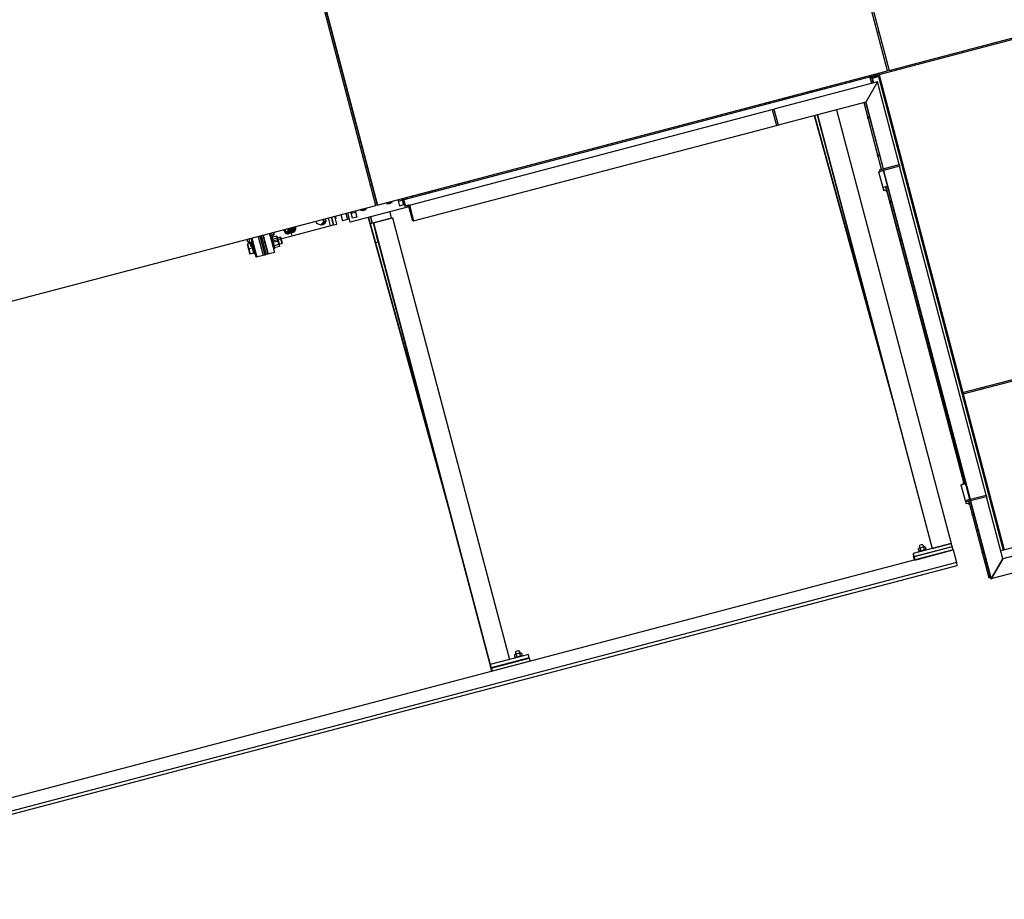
# Model space of a CAD drawing. Header units: millimetres. Extents: x 30 to 60678, y -866 to 36935.
# Tile 21 of 26: x 42865 to 45861, y 16333 to 19009. Entities that reach past the tile are written whole.
import ezdxf

# ---------------------------------------------------------------- set-up
doc = ezdxf.new("R2010")
doc.units = ezdxf.units.MM

# ---------------------------------------------------------------- blocks, each defined once
blk = doc.blocks.new('zw$6E5A')
at = {"color": 7}
for p, q in [((6606.4, 5419.4), (6352, 6386.5)), ((6356.5, 6387.6), (6610.9, 5420.6)), ((6356.8, 6387.7), (6611.3, 5420.6)), ((5049.8, 5009.8), (4795.4, 5976.9)), ((4799.6, 5978), (5054.1, 5011)), ((4799.9, 5978.1), (5054.4, 5011)), ((8164.6, 5824.1), (6580.3, 5407.3)), ((6610.9, 5420.6), (8163.3, 5829)), ((6580.4, 5536.6), (6575.9, 5535.4)), ((6580.4, 5536.6), (6575.9, 5535.4)), ((5054.1, 5011), (6606.4, 5419.4)), ((6577.6, 5406.6), (5134.3, 5026.9)), ((6553.8, 5398.3), (6578.1, 5404.7)), ((6558.5, 5380.9), (6553.8, 5398.3)), ((6556.1, 5406.1), (6557.4, 5401.3)), ((6557.6, 5406.5), (6558.9, 5401.7)), ((6557.9, 5399.4), (6558.7, 5396.5)), ((6558.3, 5396.4), (6559.5, 5396.7)), ((6558.3, 5396.4), (6558.3, 5396.4)), ((6558.3, 5396.4), (6562.1, 5381.8)), ((6558.3, 5396.4), (6562.1, 5381.9)), ((6559.4, 5399.8), (6560.2, 5396.9)), ((6559.5, 5396.7), (6578.8, 5401.8)), ((6559.5, 5396.7), (6559.5, 5396.7)), ((6559.5, 5396.7), (6563.3, 5382.2)), ((6559.5, 5396.7), (6563.3, 5382.2)), ((6567.2, 5409.1), (6568.5, 5404.2)), ((6568.4, 5409.4), (6569.6, 5404.5)), ((6569.1, 5402.3), (6569.9, 5399.4)), ((6569.8, 5409.7), (6571.1, 5404.9)), ((6570.2, 5402.6), (6570.9, 5399.7)), ((6571.6, 5403), (6572.4, 5400.1)), ((6577.6, 5406.6), (6578.1, 5404.7)), ((6578.8, 5401.8), (6957.9, 3960.8)), ((6579.5, 5412.3), (6580.8, 5407.5)), ((6580.3, 5407.3), (6834.7, 4440.2)), ((6580.6, 5407.4), (6835, 4440.3)), ((6610.9, 5420.6), (6606.4, 5419.4)), ((6575.5, 5385.4), (6260.5, 5302.5)), ((6391.6, 5362.9), (6392.9, 5358)), ((6391.8, 5362.9), (6393.1, 5358.1)), ((6403.5, 5366), (6404.8, 5361.1)), ((6415, 5369), (6416.3, 5364.2)), ((6432, 5373.5), (6433.3, 5368.6)), ((6494.8, 5389), (6432.2, 5372.5)), ((6436, 5374.5), (6436.2, 5373.6)), ((6436.3, 5374.6), (6436.6, 5373.6)), ((6452.4, 5378.8), (6452.6, 5377.9)), ((6467.8, 5382.9), (6468.1, 5381.9)), ((6495.8, 5385.1), (6494.8, 5389)), ((6575.5, 5385.4), (6539.9, 5324.3)), ((6575.5, 5385.4), (6539.9, 5324.3)), ((6641.7, 5133.9), (6575.5, 5385.4)), ((6277.1, 5332.7), (6278.3, 5327.9)), ((6277.6, 5332.9), (6279.5, 5329.2)), ((6278.5, 5333.1), (6279.8, 5328.3)), ((6288.1, 5335.6), (6289.4, 5330.8)), ((6288.7, 5335.8), (6290, 5331)), ((6373.5, 5357), (6290.6, 5335.2)), ((6291.6, 5331.4), (6290.6, 5335.2)), ((6291.7, 5336.6), (6292, 5335.6)), ((6291.7, 5336.6), (6292, 5335.6)), ((6291.7, 5335.5), (6292.7, 5331.7)), ((6294.7, 5337.4), (6295, 5336.4)), ((6294.7, 5337.4), (6295, 5336.4)), ((6297.7, 5338.2), (6298, 5337.2)), ((6297.7, 5338.2), (6298, 5337.2)), ((6307.3, 5340.7), (6307.6, 5339.7)), ((6314.9, 5342.7), (6315.4, 5341.8)), ((6317, 5343.2), (6317.2, 5342.3)), ((6317.3, 5343.3), (6317.8, 5342.4)), ((6318.5, 5343.6), (6318.7, 5342.6)), ((6319.1, 5343.8), (6319.5, 5342.8)), ((6322.6, 5344.7), (6323.1, 5343.8)), ((6324.5, 5345.2), (6324.7, 5344.2)), ((6332.5, 5347.3), (6332.7, 5346.3)), ((6333.5, 5347.6), (6333.6, 5346.6)), ((6334.8, 5347.9), (6334.8, 5346.9)), ((6337.7, 5348.7), (6337.7, 5347.6)), ((6338.9, 5349), (6339.2, 5348)), ((6340.1, 5349.3), (6340.1, 5348.3)), ((6344.9, 5350.6), (6345.2, 5349.6)), ((6373.2, 5358), (6374.5, 5353.2)), ((6374, 5358.2), (6375.2, 5353.4)), ((6234, 5321.4), (6235.2, 5316.5)), ((6235.4, 5321.8), (6236.7, 5316.9)), ((6245.1, 5324.3), (6246.4, 5319.5)), ((6255.6, 5301.2), (6260.5, 5302.5)), ((6260.5, 5302.5), (6273.2, 5254.1)), ((6260.5, 5302.5), (6273.2, 5254.1)), ((6539.9, 5324.3), (6273.2, 5254.1)), ((6279.5, 5329.2), (6279.6, 5329.1)), ((6534, 5322.8), (6587.4, 5119.7)), ((6534, 5322.8), (6587.4, 5119.7)), ((6539.3, 5324.2), (6592.7, 5121.1)), ((6539.9, 5324.3), (6593.3, 5121.2)), ((6600.7, 5330), (6597.9, 5329.2)), ((6599.7, 5329.7), (6664.5, 5083.1)), ((5151.6, 5010.8), (6255.6, 5301.2)), ((6255.6, 5301.2), (6268.4, 5252.9)), ((6255.6, 5301.2), (6268.4, 5252.9)), ((6382.7, 5283), (6620.6, 4423.3)), ((6383.8, 5283.2), (6596, 4516.4)), ((6392.4, 5285.5), (6741.7, 3966)), ((6393.1, 5285.7), (6742.4, 3966.2)), ((6451.2, 5301), (6800.4, 3981.5)), ((6551, 5279.7), (6545.7, 5278.3)), ((6546.5, 5275.4), (6545.7, 5278.3)), ((6551.8, 5276.8), (6546.5, 5275.4)), ((5164.3, 4962.4), (6268.4, 5252.9)), ((6268.4, 5252.9), (6273.2, 5254.1)), ((6581.5, 5163.6), (6576.2, 5162.2)), ((6577, 5159.3), (6576.2, 5162.2)), ((6582.3, 5160.7), (6577, 5159.3)), ((5023.5, 5127), (5019.3, 5125.9)), ((5023.5, 5127), (5019.3, 5125.9)), ((6593.3, 5121.2), (6641.7, 5133.9)), ((6593.3, 5121.2), (6641.7, 5133.9)), ((6643, 5129.1), (6594.6, 5116.4)), ((6643, 5129.1), (6594.6, 5116.4)), ((6641.7, 5133.9), (6643, 5129.1)), ((6906.3, 4128.2), (6643, 5129.1)), ((6579.3, 5112.4), (6594, 5116.2)), ((6579.3, 5112.4), (6592, 5064)), ((6582, 5118.2), (6593.3, 5121.2)), ((6582, 5118.2), (6583.2, 5113.4)), ((6594.6, 5116.4), (6583.2, 5113.4)), ((6592.7, 5121.1), (6593.3, 5121.2)), ((6593.3, 5121.2), (6594.6, 5116.4)), ((6594, 5116.2), (6594.6, 5116.4)), ((6594, 5116.2), (6606.7, 5067.9)), ((6857.3, 4115.3), (6594, 5116.2)), ((6594.6, 5116.4), (6857.9, 4115.5)), ((5299.2, 5075.4), (5300.4, 5070.6)), ((5300.6, 5075.8), (5301.9, 5071)), ((5310.3, 5078.4), (5311.6, 5073.5)), ((5310.9, 5078.5), (5312.1, 5073.7)), ((5320.5, 5076.9), (5318.6, 5080.6)), ((5321.5, 5076.1), (5320.5, 5076.9)), ((5329.9, 5083.5), (5331.2, 5078.7)), ((5331, 5079.7), (5330.5, 5078.5)), ((5330.8, 5083.8), (5331, 5079.7)), ((5331.4, 5083.9), (5332.6, 5079.1)), ((6592, 5064), (6606.7, 5067.9)), ((6593.5, 5064.4), (6592, 5064)), ((6592, 5064), (6594.6, 5054.3)), ((6596, 5054.7), (6593.5, 5064.4)), ((6601.5, 5066), (6839.2, 4162.7)), ((6601.6, 5066), (6601.5, 5066)), ((6606.8, 5067.4), (6601.6, 5066)), ((6839.2, 4162.7), (6601.6, 5066)), ((6665.5, 5083.4), (6662.8, 5082.6)), ((6668.1, 5073.7), (6665.3, 5073)), ((6667.1, 5073.4), (6915.2, 4130.5)), ((5138.3, 5033.1), (5139.6, 5028.3)), ((5138.4, 5033.1), (5139.7, 5028.3)), ((5139.3, 5033.4), (5140.6, 5028.6)), ((5139.4, 5033.4), (5140.6, 5028.6)), ((5139.4, 5033.4), (5140.7, 5028.6)), ((5139.4, 5033.4), (5140.6, 5028.6)), ((5144.2, 5034.7), (5145.5, 5029.8)), ((5144.2, 5034.7), (5145.5, 5029.8)), ((5159.7, 5038.7), (5160.9, 5033.9)), ((5181.1, 5044.4), (5182.4, 5039.5)), ((5190.7, 5046.9), (5192, 5042.1)), ((5191.3, 5047.1), (5192.6, 5042.2)), ((5200.9, 5049.6), (5202.2, 5044.8)), ((5208.5, 5051.6), (5210.8, 5047)), ((5210.9, 5052.2), (5213.2, 5047.7)), ((5212, 5052.5), (5213.3, 5047.7)), ((5219.8, 5054.6), (5221.1, 5049.7)), ((5229.4, 5053), (5227.6, 5056.6)), ((5230.4, 5052.2), (5229.4, 5053)), ((5239.9, 5055.7), (5239.4, 5054.6)), ((5239.7, 5059.8), (5239.9, 5055.7)), ((5240.3, 5060), (5241.6, 5055.1)), ((6603.9, 5056.8), (6594.6, 5054.3)), ((6601.1, 5056.1), (6601.9, 5053.2)), ((6601.9, 5053.2), (6602.8, 5053.4)), ((6602.1, 5056.3), (6602.8, 5053.4)), ((6602.8, 5053.4), (6604.7, 5053.9)), ((3505.2, 4603.5), (5049.8, 5009.8)), ((5146, 5004.1), (4971.9, 4958.3)), ((5054.1, 5011), (5049.8, 5009.8)), ((5090.9, 5016.7), (5083.5, 5018.7)), ((5096.4, 5022.1), (5090.9, 5016.7)), ((5116.1, 5027.3), (5121.2, 5007.9)), ((5130, 5025.3), (5117.5, 5022)), ((5133.7, 5011.2), (5121.2, 5007.9)), ((5128.6, 5030.6), (5133.7, 5011.2)), ((5134.3, 5026.9), (5133.1, 5026.6)), ((5133.1, 5026.6), (5138.1, 5007.2)), ((5133.6, 5024.6), (5134.8, 5025)), ((5138.2, 5007.2), (5133.6, 5024.6)), ((5139.4, 5007.6), (5134.3, 5026.9)), ((5134.8, 5025), (5139.4, 5007.5)), ((5138.1, 5007.2), (5138.2, 5007.2)), ((5139.4, 5007.5), (5138.2, 5007.2)), ((5149.1, 5010.1), (5139.4, 5007.5)), ((5144.7, 5009), (5146, 5004.1)), ((5144.7, 5008.9), (5146, 5004.1)), ((5145.7, 5009.2), (5147, 5004.4)), ((5145.7, 5009.2), (5147, 5004.4)), ((5145.7, 5009.2), (5147, 5004.4)), ((5145.7, 5009.2), (5147, 5004.4)), ((5147, 5004.4), (5146, 5004.1)), ((5146, 5004.1), (5146, 5004.1)), ((5147, 5004.4), (5147, 5004.4)), ((5147, 5004.4), (5147, 5004.4)), ((5147, 5004.4), (5147, 5004.4)), ((5147, 5004.4), (5147, 5004.4)), ((5147, 5004.4), (5147, 5004.4)), ((5151.6, 5010.8), (5149.1, 5010.1)), ((5161.9, 4961.8), (5149.1, 5010.1)), ((5164.3, 4962.4), (5151.6, 5010.8)), ((5151.6, 5010.8), (5164.3, 4962.4)), ((6618.4, 5023.4), (6613.1, 5022)), ((6613.9, 5019.1), (6613.1, 5022)), ((6619.2, 5020.5), (6613.9, 5019.1)), ((4921.2, 4950.2), (4914.9, 4974.3)), ((4921.8, 4950.3), (4915.5, 4974.5)), ((4931.3, 4952.8), (4924.9, 4977)), ((4926.1, 4977.3), (4928.1, 4969.8)), ((4943, 4981.7), (4948.1, 4962.4)), ((4958.5, 4985.8), (4963.6, 4966.5)), ((4958.5, 4985.8), (4963.6, 4966.5)), ((4963.3, 4987.1), (4968.4, 4967.7)), ((4963.3, 4987.1), (4968.4, 4967.7)), ((4971.9, 4958.3), (4964.2, 4987.3)), ((4979, 4970.5), (4973.9, 4989.9)), ((4987.8, 4988.3), (4975.2, 4985)), ((4991.6, 4973.8), (4979, 4970.5)), ((4986.5, 4993.2), (4991.6, 4973.8)), ((5013.6, 4996.3), (5006.1, 4998.3)), ((5019.1, 5001.7), (5013.6, 4996.3)), ((5027.2, 4972.9), (5251.3, 4163.1)), ((5032.9, 4974.4), (5037.9, 4955.4)), ((5033.7, 4974.6), (5038.7, 4955.6)), ((5091.7, 4989.8), (5096.7, 4970.8)), ((4795.3, 4917), (4921.2, 4950.2)), ((4796.4, 4943.2), (4798.4, 4935.6)), ((4797.2, 4943.4), (4799.2, 4935.8)), ((4799.4, 4944), (4799.9, 4939.9)), ((4802.3, 4944.7), (4804.3, 4937.2)), ((4803.5, 4945), (4803.7, 4939.3)), ((4806.2, 4938), (4805.8, 4945.6)), ((4869.7, 4954.4), (4867.7, 4961.9)), ((4882, 4949.6), (4869.7, 4954.4)), ((4890.4, 4959.8), (4882, 4949.6)), ((4887.9, 4951.1), (4882, 4949.6)), ((4896.3, 4961.4), (4887.9, 4951.1)), ((4888.4, 4967.4), (4890.4, 4959.8)), ((4890.1, 4952.3), (4888.5, 4951.9)), ((4893, 4955.1), (4889.1, 4952.6)), ((4890.1, 4952.3), (4895.3, 4955.8)), ((4896.3, 4961.4), (4890.4, 4959.8)), ((4895.1, 4959.9), (4893, 4955.1)), ((4894.3, 4968.9), (4896.3, 4961.4)), ((4895.3, 4955.8), (4898.2, 4962.2)), ((4895.4, 4969.2), (4895.7, 4963.5)), ((4898.2, 4962.2), (4897.8, 4969.8)), ((4911.8, 4947.7), (4905.4, 4971.9)), ((4921.2, 4950.2), (4931.3, 4952.8)), ((4928.1, 4969.8), (4926.9, 4969.4)), ((4928.1, 4969.8), (4927.1, 4968.6)), ((4963.6, 4966.5), (4948.1, 4962.4)), ((4968.4, 4967.7), (4963.6, 4966.5)), ((4968.4, 4967.7), (4969.3, 4968)), ((4979, 4970.5), (4979, 4970.5)), ((5026.1, 4972.6), (5275.9, 4070)), ((5100.1, 4971.7), (5032.4, 4953.9)), ((5048.4, 4896.1), (5032.4, 4953.9)), ((5038.7, 4955.6), (5037.9, 4955.4)), ((5042, 4956.5), (5100.1, 4971.7)), ((5042, 4956.5), (5056.7, 4898.3)), ((5056.7, 4898.3), (5042, 4956.5)), ((5042, 4956.5), (5397.8, 3612.5)), ((5100.1, 4971.7), (5455.8, 3627.8)), ((5164.3, 4962.4), (5161.9, 4961.8)), ((4691.4, 4915.6), (4706.7, 4857.5)), ((4691.4, 4915.6), (4706.7, 4857.5)), ((4696.3, 4916.8), (4711.5, 4858.8)), ((4696.3, 4916.8), (4711.5, 4858.8)), ((4701.1, 4918.1), (4716.4, 4860.1)), ((4701.1, 4918.1), (4716.4, 4860.1)), ((4705.9, 4919.4), (4721.2, 4861.3)), ((4706.9, 4919.6), (4722.2, 4861.6)), ((4726.2, 4924.7), (4741.5, 4866.7)), ((4728.2, 4917.2), (4726.3, 4924.7)), ((4727, 4924.9), (4727.7, 4919.2)), ((4739, 4920), (4728.2, 4917.2)), ((4737.2, 4919.3), (4728.3, 4917)), ((4729, 4914.1), (4734.2, 4910.7)), ((4732.7, 4914.5), (4729.2, 4913.6)), ((4732.7, 4922.3), (4731.2, 4926)), ((4760, 4912.9), (4731.3, 4905.4)), ((4732.7, 4911.9), (4731.9, 4914.3)), ((4731.9, 4914.3), (4732.4, 4911.9)), ((4748.9, 4916.2), (4732.4, 4911.9)), ((4732.6, 4900.5), (4795.3, 4917)), ((4734.9, 4919.8), (4732.7, 4922.3)), ((4733.4, 4912.1), (4732.7, 4914.5)), ((4732.7, 4914.5), (4733.2, 4912.1)), ((4734.2, 4910.7), (4739, 4920)), ((4737.2, 4919.3), (4734.9, 4919.8)), ((4737, 4927.5), (4739, 4920)), ((4739, 4920.9), (4737.2, 4919.3)), ((4739.7, 4924.1), (4739, 4920.9)), ((4739.2, 4928.1), (4739.7, 4924.1)), ((4747.9, 4915.9), (4751.9, 4900.4)), ((4748.1, 4916), (4752.3, 4900.6)), ((4748.7, 4916.1), (4748.9, 4916.2)), ((4752.6, 4900.6), (4748.7, 4916.1)), ((4748.9, 4916.2), (4753.1, 4900.7)), ((4760.4, 4911.6), (4760, 4912.9)), ((4760, 4912.9), (4760.2, 4911.6)), ((4768.9, 4935.9), (4771.8, 4928.9)), ((4772.6, 4933.9), (4771.6, 4936.6)), ((4771.8, 4928.9), (4775.9, 4924.3)), ((4775.1, 4929.8), (4772.2, 4936.8)), ((4773.9, 4931.5), (4772.6, 4933.9)), ((4772.9, 4937), (4774.9, 4929.5)), ((4775.5, 4929.7), (4773.9, 4931.5)), ((4785.6, 4932.3), (4774.9, 4929.5)), ((4774.9, 4929.5), (4783.7, 4923.7)), ((4779.2, 4925.2), (4775.1, 4929.8)), ((4777.2, 4928.8), (4775.5, 4929.7)), ((4775.9, 4924.3), (4780.2, 4923.4)), ((4778.8, 4928.7), (4777.2, 4928.8)), ((4797.4, 4935.2), (4778.4, 4930.2)), ((4780.2, 4929.6), (4778.8, 4928.7)), ((4783.5, 4924.3), (4779.2, 4925.2)), ((4781.1, 4931.2), (4780.2, 4929.6)), ((4780.2, 4923.4), (4783.4, 4926.3)), ((4783.5, 4924.3), (4780.2, 4923.4)), ((4781.1, 4939.2), (4781.7, 4936.3)), ((4781.7, 4933.5), (4781.1, 4931.2)), ((4781.7, 4936.3), (4781.7, 4933.5)), ((4783.4, 4926.3), (4784.8, 4932.4)), ((4786.8, 4927.2), (4783.5, 4924.3)), ((4783.7, 4939.8), (4785.6, 4932.3)), ((4783.7, 4923.7), (4788.4, 4933)), ((4794.4, 4926.5), (4783.7, 4923.7)), ((4784.8, 4932.4), (4783.9, 4939.9)), ((4785.6, 4932.3), (4794.4, 4926.5)), ((4788.4, 4933), (4786.5, 4940.6)), ((4788.1, 4933.2), (4786.8, 4927.2)), ((4787.2, 4940.8), (4788.1, 4933.2)), ((4799.2, 4935.8), (4788.4, 4933)), ((4795.3, 4917), (4788.9, 4941.2)), ((4792.9, 4938.1), (4791.4, 4941.8)), ((4798.4, 4935.6), (4792.3, 4928.2)), ((4795.2, 4935.7), (4792.9, 4938.1)), ((4795.9, 4926.9), (4792.9, 4926.1)), ((4799.2, 4935.8), (4794.4, 4926.5)), ((4797.4, 4935.2), (4795.2, 4935.7)), ((4804.3, 4937.2), (4795.9, 4926.9)), ((4798.2, 4928.1), (4796.6, 4927.7)), ((4801, 4931), (4797.1, 4928.4)), ((4799.2, 4936.7), (4797.4, 4935.2)), ((4798.2, 4928.1), (4803.4, 4931.6)), ((4804.3, 4937.2), (4798.4, 4935.6)), ((4799.9, 4939.9), (4799.2, 4936.7)), ((4803.1, 4935.7), (4801, 4931)), ((4803.4, 4931.6), (4806.2, 4938)), ((4671.5, 4895.8), (4658, 4892.3)), ((4658, 4892.3), (4661.9, 4876.8)), ((4660.1, 4899.3), (4658.1, 4906.8)), ((4658.2, 4892.3), (4662.4, 4876.9)), ((4658.7, 4892.5), (4662.7, 4877)), ((4659, 4892.5), (4663.1, 4877.1)), ((4665.9, 4900.8), (4660.1, 4899.3)), ((4667.6, 4894.3), (4660.1, 4899.3)), ((4670.3, 4884.1), (4663.9, 4908.3)), ((4674.6, 4899.2), (4670, 4898)), ((4670.6, 4895.6), (4670, 4898)), ((4670, 4898), (4670.8, 4895.7)), ((4677, 4885.9), (4670.3, 4884.1)), ((4685.9, 4852), (4670.6, 4910.1)), ((4672.2, 4889), (4670.6, 4895.6)), ((4670.6, 4895.6), (4674.5, 4880.1)), ((4671.3, 4895.8), (4670.8, 4898.2)), ((4670.8, 4898.2), (4671.5, 4895.9)), ((4670.8, 4895.7), (4672.6, 4889.1)), ((4670.8, 4895.6), (4675, 4880.2)), ((4672.9, 4889.2), (4671.3, 4895.8)), ((4675.3, 4880.3), (4671.3, 4895.8)), ((4671.3, 4895.8), (4671.5, 4895.8)), ((4671.5, 4895.9), (4673.3, 4889.3)), ((4671.5, 4895.8), (4675.7, 4880.4)), ((4672.1, 4910.5), (4687.4, 4852.4)), ((4676.8, 4891), (4672.2, 4889.8)), ((4672.5, 4888.5), (4672.2, 4889.8)), ((4672.2, 4889.8), (4672.6, 4888.5)), ((4674.5, 4880.1), (4672.2, 4889)), ((4673.4, 4884.9), (4672.5, 4888.5)), ((4672.6, 4889.1), (4675, 4880.2)), ((4672.6, 4888.5), (4673.6, 4885)), ((4673.2, 4888.7), (4672.9, 4890)), ((4672.9, 4890), (4673.3, 4888.7)), ((4675.3, 4880.3), (4672.9, 4889.2)), ((4674.1, 4885.1), (4673.2, 4888.7)), ((4673.3, 4889.3), (4675.7, 4880.4)), ((4673.3, 4888.7), (4674.3, 4885.2)), ((4674.6, 4880.1), (4673.4, 4884.9)), ((4673.6, 4885), (4674.9, 4880.2)), ((4674.6, 4896.7), (4673.9, 4899)), ((4673.9, 4899), (4674.4, 4896.6)), ((4675.4, 4880.3), (4674.1, 4885.1)), ((4674.3, 4885.2), (4675.6, 4880.4)), ((4674.4, 4896.6), (4676.1, 4890.1)), ((4675.4, 4896.9), (4674.6, 4899.2)), ((4674.6, 4899.2), (4675.2, 4896.8)), ((4676.5, 4890.2), (4674.6, 4896.7)), ((4675.2, 4896.8), (4676.8, 4890.2)), ((4677.2, 4890.3), (4675.4, 4896.9)), ((4675.8, 4891.7), (4675.7, 4892.3)), ((4675.7, 4892.3), (4675.9, 4891.7)), ((4676.2, 4890.1), (4675.8, 4891.7)), ((4675.9, 4891.7), (4676.3, 4890.2)), ((4676.1, 4890.1), (4678.4, 4881.1)), ((4676.8, 4887.7), (4676.2, 4890.1)), ((4676.3, 4890.2), (4677, 4887.7)), ((4676.5, 4891.9), (4676.4, 4892.5)), ((4676.4, 4892.5), (4676.6, 4891.9)), ((4676.9, 4890.3), (4676.5, 4891.9)), ((4678.8, 4881.2), (4676.5, 4890.2)), ((4676.6, 4891.9), (4677.1, 4890.4)), ((4676.8, 4890.2), (4679.1, 4881.3)), ((4677.6, 4884.6), (4676.8, 4887.7)), ((4677.5, 4887.9), (4676.9, 4890.3)), ((4677, 4887.7), (4677.8, 4884.6)), ((4677.1, 4890.4), (4677.7, 4887.9)), ((4679.6, 4881.4), (4677.2, 4890.3)), ((4678.3, 4884.8), (4677.5, 4887.9)), ((4678.5, 4881.1), (4677.6, 4884.6)), ((4677.7, 4887.9), (4678.6, 4884.8)), ((4677.8, 4884.6), (4678.8, 4881.2)), ((4679.2, 4881.3), (4678.3, 4884.8)), ((4678.6, 4884.8), (4679.5, 4881.4)), ((4711.6, 4900.2), (4711, 4900)), ((4711.3, 4901.1), (4711.2, 4901.6)), ((4711.2, 4901.6), (4711.4, 4901.1)), ((4711.7, 4899.5), (4711.3, 4901.1)), ((4711.4, 4901.1), (4711.9, 4899.5)), ((4712.3, 4897), (4711.7, 4899.5)), ((4711.9, 4899.5), (4712.6, 4897.1)), ((4713.1, 4893.9), (4712.3, 4897)), ((4712.6, 4897.1), (4713.4, 4894)), ((4714, 4890.5), (4713.1, 4893.9)), ((4713.4, 4894), (4714.3, 4890.5)), ((4714.9, 4887), (4714, 4890.5)), ((4714.3, 4890.5), (4715.2, 4887.1)), ((4715.8, 4883.9), (4714.9, 4887)), ((4715.2, 4887.1), (4716, 4884)), ((4716.4, 4881.5), (4715.8, 4883.9)), ((4716, 4884), (4716.6, 4881.5)), ((4734.2, 4910.7), (4730.2, 4909.6)), ((4732.4, 4911.9), (4734.1, 4905.3)), ((4732.4, 4911.9), (4736.4, 4896.4)), ((4734.5, 4905.4), (4732.7, 4911.9)), ((4732.7, 4911.9), (4736.9, 4896.5)), ((4733.2, 4912.1), (4734.8, 4905.5)), ((4733.2, 4912.1), (4737.1, 4896.6)), ((4735.2, 4905.6), (4733.4, 4912.1)), ((4733.4, 4912.1), (4737.6, 4896.7)), ((4734.1, 4905.3), (4736.4, 4896.4)), ((4736.9, 4896.5), (4734.5, 4905.4)), ((4734.8, 4905.5), (4737.1, 4896.6)), ((4737.6, 4896.7), (4735.2, 4905.6)), ((4753.1, 4900.7), (4736.4, 4896.4)), ((4736.4, 4896.4), (4738.8, 4887.4)), ((4740.6, 4880.9), (4736.4, 4896.4)), ((4765.1, 4893.6), (4736.4, 4886)), ((4739.2, 4887.5), (4736.9, 4896.5)), ((4736.9, 4896.5), (4740.8, 4881)), ((4737.1, 4896.6), (4739.5, 4887.6)), ((4737.1, 4896.6), (4741.3, 4881.1)), ((4739.9, 4887.7), (4737.6, 4896.7)), ((4737.6, 4896.7), (4741.6, 4881.2)), ((4738.8, 4887.4), (4740.6, 4880.9)), ((4740.8, 4881), (4739.2, 4887.5)), ((4739.5, 4887.6), (4741.3, 4881.1)), ((4741.6, 4881.2), (4739.9, 4887.7)), ((4757, 4885.2), (4740.6, 4880.9)), ((4751.9, 4900.4), (4756.1, 4885)), ((4752.3, 4900.6), (4756.3, 4885)), ((4752.6, 4900.6), (4756.8, 4885.2)), ((4753.1, 4900.7), (4757, 4885.2)), ((4756.8, 4885.2), (4757, 4885.2)), ((4759.6, 4911.4), (4759.2, 4912.7)), ((4759.2, 4912.7), (4759.5, 4911.4)), ((4759.5, 4911.4), (4760.4, 4907.8)), ((4760.6, 4907.9), (4759.6, 4911.4)), ((4760.2, 4911.6), (4761.1, 4908)), ((4761.3, 4908.1), (4760.4, 4911.6)), ((4760.4, 4907.8), (4761.7, 4903)), ((4761.9, 4903.1), (4760.6, 4907.9)), ((4761.1, 4908), (4762.4, 4903.2)), ((4762.6, 4903.3), (4761.3, 4908.1)), ((4761.7, 4903), (4762.9, 4898.2)), ((4763.2, 4898.2), (4761.9, 4903.1)), ((4762.4, 4903.2), (4763.7, 4898.4)), ((4763.9, 4898.4), (4762.6, 4903.3)), ((4762.9, 4898.2), (4763.9, 4894.6)), ((4764, 4894.7), (4763.2, 4898.2)), ((4763.7, 4898.4), (4764.7, 4894.8)), ((4764.8, 4894.9), (4763.9, 4898.4)), ((4763.9, 4894.6), (4764.3, 4893.4)), ((4764.3, 4893.4), (4764, 4894.7)), ((4764.7, 4894.8), (4765.1, 4893.6)), ((4765.1, 4893.6), (4764.8, 4894.9)), ((5056.7, 4898.3), (5048.4, 4896.1)), ((5056.7, 4898.3), (5398.9, 3605.5)), ((6649, 4907.3), (6643.7, 4905.9)), ((6644.4, 4903), (6643.7, 4905.9)), ((6649.7, 4904.4), (6644.4, 4903)), ((4675.7, 4880.4), (4661.9, 4876.8)), ((4661.9, 4876.8), (4666.1, 4861.3)), ((4662.4, 4876.9), (4666.4, 4861.4)), ((4662.7, 4877), (4666.9, 4861.5)), ((4663.1, 4877.1), (4667.1, 4861.6)), ((4679.7, 4864.9), (4666.1, 4861.3)), ((4676.9, 4871.1), (4674.5, 4880.1)), ((4674.5, 4880.1), (4678.7, 4864.6)), ((4675.9, 4875.3), (4674.6, 4880.1)), ((4674.9, 4880.2), (4676.1, 4875.3)), ((4675, 4880.2), (4677.3, 4871.2)), ((4675, 4880.2), (4678.9, 4864.7)), ((4677.6, 4871.3), (4675.3, 4880.3)), ((4675.3, 4880.3), (4679.4, 4864.8)), ((4676.6, 4875.5), (4675.4, 4880.3)), ((4675.6, 4880.4), (4676.9, 4875.5)), ((4675.7, 4880.4), (4678, 4871.4)), ((4675.7, 4880.4), (4679.7, 4864.9)), ((4676.9, 4871.7), (4675.9, 4875.3)), ((4676.1, 4875.3), (4677, 4871.8)), ((4677.6, 4871.9), (4676.6, 4875.5)), ((4676.9, 4875.5), (4677.7, 4872)), ((4677.3, 4870.5), (4676.9, 4871.7)), ((4678.7, 4864.6), (4676.9, 4871.1)), ((4677, 4871.8), (4677.3, 4870.5)), ((4681.9, 4871.7), (4677.3, 4870.5)), ((4677.3, 4871.2), (4678.9, 4864.7)), ((4678, 4870.7), (4677.6, 4871.9)), ((4679.4, 4864.8), (4677.6, 4871.3)), ((4677.7, 4872), (4678, 4870.7)), ((4678, 4871.4), (4679.7, 4864.9)), ((4678.4, 4881.1), (4680.8, 4872.2)), ((4679.4, 4877.7), (4678.5, 4881.1)), ((4679.5, 4862.2), (4678.7, 4864.6)), ((4681.2, 4872.3), (4678.8, 4881.2)), ((4678.8, 4881.2), (4679.7, 4877.8)), ((4678.9, 4864.7), (4679.5, 4862.2)), ((4679.1, 4881.3), (4681.5, 4872.4)), ((4680.1, 4877.9), (4679.2, 4881.3)), ((4680.2, 4874.6), (4679.4, 4877.7)), ((4679.4, 4864.8), (4679.7, 4864.9)), ((4680.2, 4862.4), (4679.4, 4864.8)), ((4679.5, 4881.4), (4680.4, 4878)), ((4684.1, 4863.5), (4679.5, 4862.2)), ((4681.9, 4872.5), (4679.6, 4881.4)), ((4679.7, 4877.8), (4680.4, 4874.7)), ((4679.7, 4864.9), (4680.2, 4862.4)), ((4681, 4874.8), (4680.1, 4877.9)), ((4680.9, 4872.1), (4680.2, 4874.6)), ((4680.4, 4878), (4681.2, 4874.8)), ((4680.4, 4874.7), (4681.1, 4872.2)), ((4680.8, 4872.2), (4682.6, 4865.6)), ((4681.4, 4870.6), (4680.9, 4872.1)), ((4681.6, 4872.3), (4681, 4874.8)), ((4681.1, 4872.2), (4681.4, 4870.6)), ((4681.2, 4874.8), (4681.8, 4872.4)), ((4682.8, 4865.7), (4681.2, 4872.3)), ((4681.4, 4870.6), (4681.5, 4870)), ((4681.5, 4870), (4681.4, 4870.6)), ((4681.5, 4872.4), (4683.3, 4865.8)), ((4682.1, 4870.8), (4681.6, 4872.3)), ((4681.8, 4872.4), (4682.2, 4870.8)), ((4683.5, 4865.9), (4681.9, 4872.5)), ((4682.3, 4870.2), (4682.1, 4870.8)), ((4682.2, 4870.8), (4682.3, 4870.2)), ((4682.6, 4865.6), (4683.3, 4863.3)), ((4683.3, 4863.3), (4682.8, 4865.7)), ((4683.3, 4865.8), (4684.1, 4863.5)), ((4684.1, 4863.5), (4683.5, 4865.9)), ((4706.7, 4857.5), (4685.9, 4852)), ((4711.5, 4858.8), (4706.7, 4857.5)), ((4716.4, 4860.1), (4711.5, 4858.8)), ((4716.7, 4880.8), (4716.1, 4880.7)), ((4716.9, 4879.9), (4716.4, 4881.5)), ((4721.2, 4861.3), (4716.4, 4860.1)), ((4716.6, 4881.5), (4717, 4879.9)), ((4717.1, 4879.4), (4716.9, 4879.9)), ((4717, 4879.9), (4717.1, 4879.4)), ((4741.5, 4866.7), (4721.2, 4861.3)), ((4742.1, 4878.7), (4738.6, 4877.8)), ((4740.6, 4880.9), (4741.3, 4878.5)), ((4741.3, 4878.5), (4740.8, 4881)), ((4741.3, 4881.1), (4742.1, 4878.7)), ((4742.1, 4878.7), (4741.6, 4881.2)), ((6834.7, 4440.2), (8419, 4857)), ((8420.3, 4852.2), (6836, 4435.4)), ((6679.5, 4791.3), (6674.2, 4789.9)), ((6675, 4787), (6674.2, 4789.9)), ((6680.2, 4788.4), (6675, 4787)), ((6710, 4675.2), (6704.7, 4673.8)), ((6705.5, 4670.9), (6704.7, 4673.8)), ((6710.8, 4672.3), (6705.5, 4670.9)), ((6740.5, 4559.2), (6735.3, 4557.8)), ((6736, 4554.9), (6735.3, 4557.8)), ((6741.3, 4556.3), (6736, 4554.9)), ((6596, 4516.4), (6620.6, 4423.3)), ((6771.1, 4443.1), (6765.8, 4441.7)), ((6766.6, 4438.8), (6765.8, 4441.7)), ((6771.8, 4440.2), (6766.6, 4438.8)), ((6835.2, 4440.4), (6836.5, 4435.5)), ((6836, 4435.4), (6960.7, 3961.5)), ((6836.3, 4435.5), (6961, 3961.6)), ((6893.2, 4455.6), (6894.5, 4450.8)), ((6960.7, 3961.5), (8545, 4378.3)), ((6801.6, 4327.1), (6796.3, 4325.7)), ((6797.1, 4322.8), (6796.3, 4325.7)), ((6802.4, 4324.2), (6797.1, 4322.8)), ((6857.4, 4343), (6913.8, 4135.6)), ((6832.1, 4211), (6826.9, 4209.6)), ((6827.6, 4206.7), (6826.9, 4209.6)), ((6832.9, 4208.1), (6827.6, 4206.7)), ((6836.7, 4164.7), (6835.7, 4164.4)), ((6835.7, 4164.4), (6836.5, 4161.5)), ((6838.5, 4165.1), (6836.7, 4164.7)), ((6836.7, 4164.7), (6837.4, 4161.8)), ((6844.5, 4164.1), (6839.2, 4162.7)), ((6903.2, 4168.6), (6913.7, 4130.1)), ((5251.3, 4163.1), (5275.9, 4070)), ((6829.9, 4159.8), (6844.6, 4163.6)), ((6829.9, 4159.8), (6842.6, 4111.4)), ((6839.2, 4162.7), (6839.2, 4162.7)), ((6844.6, 4163.6), (6857.3, 4115.3)), ((6913.8, 4135.6), (6915.2, 4130.5)), ((6842.6, 4111.4), (6857.3, 4115.3)), ((6844.1, 4111.8), (6842.6, 4111.4)), ((6842.6, 4111.4), (6845.2, 4101.8)), ((6846.7, 4102.1), (6844.1, 4111.8)), ((6854.5, 4104.2), (6845.2, 4101.8)), ((6846.6, 4112.5), (6857.9, 4115.5)), ((6846.6, 4112.5), (6847.8, 4107.6)), ((6859.2, 4110.6), (6847.8, 4107.6)), ((6853.3, 4109.1), (6914.3, 3877)), ((6853.3, 4109.1), (6914.4, 3877)), ((6857.3, 4115.3), (6857.9, 4115.5)), ((6857.9, 4115.5), (6906.3, 4128.2)), ((6857.9, 4115.5), (6906.3, 4128.2)), ((6857.9, 4115.5), (6859.2, 4110.6)), ((6858.6, 4110.5), (6859.2, 4110.6)), ((6920.9, 3873.5), (6858.6, 4110.5)), ((6907.6, 4123.3), (6859.2, 4110.6)), ((6907.6, 4123.3), (6859.2, 4110.6)), ((6859.2, 4110.6), (6921.6, 3873.7)), ((6906.3, 4128.2), (6907.6, 4123.3)), ((6957.2, 3934.8), (6907.6, 4123.3)), ((6916.2, 4130.8), (6913.4, 4130)), ((6918.7, 4121.1), (6915.9, 4120.4)), ((6916.4, 4120.5), (6959.7, 3961.3)), ((6917.7, 4120.8), (6959.7, 3961.3)), ((6917.7, 4120.8), (6959.7, 3961.3)), ((6851.7, 4103.5), (6852.5, 4100.6)), ((6853.4, 4100.8), (6852.5, 4100.6)), ((6852.7, 4103.7), (6853.4, 4100.8)), ((6855.3, 4101.3), (6853.4, 4100.8)), ((6869, 4070.8), (6863.7, 4069.4)), ((6864.5, 4066.5), (6863.7, 4069.4)), ((6869.8, 4067.9), (6864.5, 4066.5)), ((7145.7, 3984.4), (6957.2, 3934.8)), ((6805.8, 3961.3), (2947.4, 2946.2)), ((6800.4, 3981.5), (6684.4, 3951)), ((6686.9, 3941.4), (6803, 3971.9)), ((6803.2, 3970.9), (6687.2, 3940.4)), ((6689.7, 3930.8), (6805.8, 3961.3)), ((6699.9, 3965.4), (6705.1, 3967.9)), ((6699.9, 3965.4), (6702.4, 3956.2)), ((6700.8, 3962), (6700.5, 3961.9)), ((6700.5, 3961.9), (6702, 3955.9)), ((6702.9, 3956.6), (6701.5, 3955.5)), ((6701.5, 3955.5), (6701.5, 3955.5)), ((6703.4, 3974.9), (6702.7, 3974.3)), ((6702.7, 3974.3), (6704.5, 3967.6)), ((6707.1, 3958.3), (6702.9, 3956.6)), ((6703.6, 3971.1), (6703.2, 3970.8)), ((6703.2, 3970.8), (6704.1, 3967.4)), ((6705.5, 3975.7), (6703.4, 3974.9)), ((6705.1, 3967.9), (6715.7, 3970.7)), ((6705.1, 3967.9), (6707.6, 3958.4)), ((6708.4, 3976.6), (6705.5, 3975.7)), ((6712.9, 3960), (6707.1, 3958.3)), ((6711.3, 3977.2), (6708.4, 3976.6)), ((6713.5, 3977.5), (6711.3, 3977.2)), ((6718.7, 3961.3), (6712.9, 3960)), ((6714.3, 3977.4), (6713.5, 3977.5)), ((6714.3, 3977.4), (6716.1, 3970.7)), ((6721.1, 3971), (6715.7, 3970.7)), ((6715.7, 3970.7), (6718.2, 3961.2)), ((6723, 3961.9), (6718.7, 3961.3)), ((6721.1, 3971), (6723.6, 3961.8)), ((6724.7, 3961.6), (6723, 3961.9)), ((6724.7, 3961.6), (6724.7, 3961.6)), ((6742.4, 3966.2), (6800.4, 3981.5)), ((6803, 3971.9), (6800.4, 3981.5)), ((6803, 3971.9), (6803.1, 3970.9)), ((6805.8, 3961.3), (6803.2, 3970.9)), ((6805.8, 3961.3), (6815.9, 3922.9)), ((6899.6, 3954.8), (6894.3, 3953.4)), ((6957.9, 3960.8), (6950.8, 3958.9)), ((6959.7, 3961.3), (6960.7, 3961.5)), ((6960.7, 3961.5), (6959.7, 3961.3)), ((6684.4, 3951), (6686.9, 3941.4)), ((6684.4, 3951), (6685.8, 3941.6)), ((6688.3, 3932), (6685.8, 3941.6)), ((6686.9, 3941.4), (6688.3, 3932)), ((6687.2, 3940.4), (6689.7, 3930.8)), ((6687.2, 3940.4), (6688.6, 3931.1)), ((6688.4, 3932.1), (6688.3, 3932)), ((6688.6, 3931.1), (6688.7, 3930.6)), ((6895, 3950.5), (6894.3, 3953.4)), ((6900.3, 3951.9), (6895, 3950.5)), ((7158.5, 3936), (6920.9, 3873.5)), ((6921.6, 3873.7), (6957.2, 3934.8)), ((6957.2, 3934.8), (6921.6, 3873.7)), ((6815.9, 3922.9), (2957.5, 2907.8)), ((6817.3, 3913.6), (2959, 2898.5)), ((6815.9, 3922.9), (6817.3, 3913.6)), ((6914.3, 3877), (6914.4, 3877)), ((6914.4, 3877), (6914.3, 3877)), ((6914.4, 3877), (6918.3, 3883.6)), ((6918.3, 3883.6), (6914.4, 3877)), ((6919.7, 3878.4), (6914.4, 3877)), ((6920.9, 3873.5), (6921.6, 3873.7)), ((5513.8, 3643), (5397.8, 3612.5)), ((5455.8, 3627.8), (5397.8, 3612.5)), ((5516.4, 3633.4), (5400.3, 3602.9)), ((5400.6, 3601.9), (5516.6, 3632.5)), ((5476.5, 3644.7), (5471.4, 3642.2)), ((5471.4, 3642.2), (5473.8, 3633)), ((5472.2, 3638.8), (5471.9, 3638.7)), ((5471.9, 3638.7), (5473.5, 3632.7)), ((5474.3, 3633.4), (5472.9, 3632.3)), ((5472.9, 3632.3), (5472.9, 3632.3)), ((5474.9, 3651.7), (5474.1, 3651.1)), ((5474.1, 3651.1), (5475.9, 3644.4)), ((5478.5, 3635), (5474.3, 3633.4)), ((5475, 3647.8), (5474.7, 3647.6)), ((5474.7, 3647.6), (5475.6, 3644.2)), ((5476.9, 3652.5), (5474.9, 3651.7)), ((5487.1, 3647.5), (5476.5, 3644.7)), ((5476.5, 3644.7), (5479, 3635.2)), ((5479.8, 3653.3), (5476.9, 3652.5)), ((5484.3, 3636.8), (5478.5, 3635)), ((5482.7, 3654), (5479.8, 3653.3)), ((5484.9, 3654.3), (5482.7, 3654)), ((5490.1, 3638.1), (5484.3, 3636.8)), ((5485.7, 3654.2), (5484.9, 3654.3)), ((5485.7, 3654.2), (5487.5, 3647.5)), ((5492.6, 3647.7), (5487.1, 3647.5)), ((5487.1, 3647.5), (5489.6, 3638)), ((5494.4, 3638.7), (5490.1, 3638.1)), ((5492.6, 3647.7), (5495, 3638.6)), ((5496.1, 3638.4), (5494.4, 3638.7)), ((5496.1, 3638.4), (5496.1, 3638.4)), ((5516.4, 3633.4), (5513.8, 3643)), ((5516.5, 3632.4), (5516.4, 3633.4)), ((5516.6, 3632.5), (5519.2, 3622.9)), ((5399.2, 3603.1), (5397.8, 3612.5)), ((5397.8, 3612.5), (5400.3, 3602.9)), ((5397.8, 3612.5), (5398.9, 3605.5)), ((5399.2, 3603.1), (5401.7, 3593.5)), ((5400.3, 3602.9), (5401.7, 3593.5)), ((5402, 3592.6), (5400.6, 3601.9)), ((5400.6, 3601.9), (5403.1, 3592.3)), ((5519.2, 3622.9), (5403.1, 3592.3)), ((5401.7, 3593.5), (5401.9, 3593.6)), ((5402.1, 3592.1), (5402, 3592.6))]:
    blk.add_line(p, q, dxfattribs=at)
for centre, start in [((5087.4, 5030.1), 238.3772), ((5087.4, 5030.1), 238.3772), ((5010.1, 5009.7), 238.3658), ((5010.1, 5009.7), 238.3658)]:
    blk.add_arc(centre, 15, start, 331.1027, dxfattribs=at)

msp = doc.modelspace()

# ---------------------------------------------------------------- block references
msp.add_blockref('zw$6E5A', (38899.3, 13434.6))

doc.saveas('drawing.dxf')
